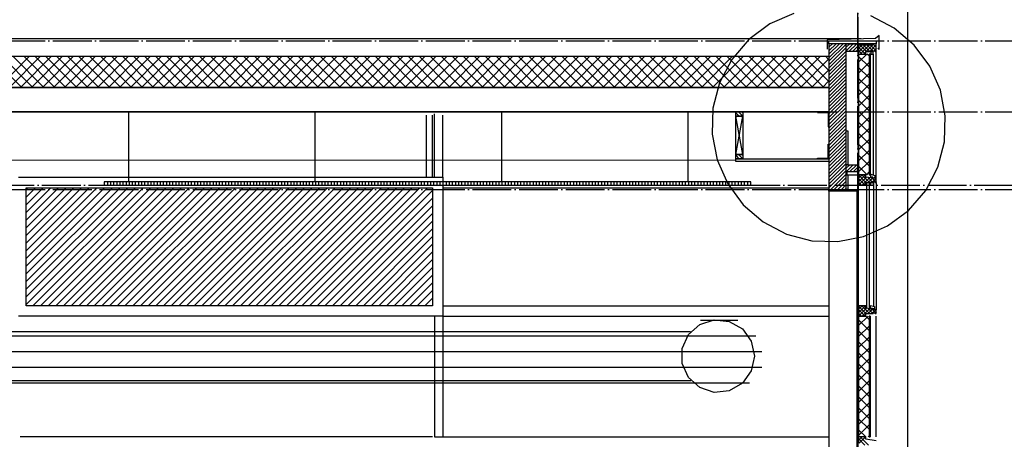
# Model space of a CAD drawing. Extents: x -37450 to 20409, y -12428 to 23550.
# Tile 53 of 55: x 8218 to 14556, y 14830 to 17533. Entities that reach past the tile are written whole.
import ezdxf

# ---------------------------------------------------------------- set-up
doc = ezdxf.new("R2010")
doc.units = 0
doc.header["$MEASUREMENT"] = 0
doc.linetypes.add('DASHDOT', pattern=[300, 250, -25, 0, -25])
doc.linetypes.add('DASHED', pattern=[75, 50, -25])
for name, color, linetype in [('LAYER01', 7, 'CONTINUOUS'), ('LAYER05', 7, 'CONTINUOUS'), ('LAYER27', 1, 'CONTINUOUS'), ('LAYER28', 1, 'CONTINUOUS'), ('LAYER31', 3, 'CONTINUOUS'), ('LAYER47', 2, 'CONTINUOUS'), ('LAYER49', 2, 'CONTINUOUS'), ('LAYER56', 2, 'DASHED')]:
    doc.layers.add(name, color=color, linetype=linetype)

msp = doc.modelspace()

# ---------------------------------------------------------------- linework, layer by layer
at = {"layer": 'LAYER01', "color": 1, "linetype": 'DASHDOT'}
for p, q in [((13612.18565, 23550), (13612.18565, -709.8139)), ((13612.18565, 8323.49855), (13612.18565, 21985.49955)), ((-34182.81555, 17396.49965), (20409.1873, 17396.49965)), ((-34182.81555, 16938.49945), (20409.1873, 16938.49945)), ((-34182.81555, 16439.0625), (20409.1873, 16439.0625)), ((-32152.81675, 16467.5003), (20409.1873, 16467.5003))]:
    msp.add_line(p, q, dxfattribs=at)
at = {"layer": 'LAYER01', "color": 1, "linetype": 'Continuous'}
for p, q in [((13932.1869, 19896.49965), (13932.1869, 13956.8756)), ((13751.18865, 17431.03335), (13727.18965, 17412.03155)), ((13751.18865, 17341.03395), (13751.18865, 17431.03335)), ((-19564.25325, 17410.40955), (13634.75035, 17410.40955)), ((13727.18965, 17412.03155), (13416.18805, 17403.0304)), ((13416.18805, 17403.0304), (13416.18805, 17343.03285)), ((13427.1881, 17396.02965), (13731.18745, 17396.02965)), ((13427.1881, 17378.0319), (13427.1881, 17396.02965)), ((13731.18745, 17378.0319), (13427.1881, 17378.0319)), ((13537.6892, 17378.0319), (13427.1881, 17378.0319)), ((13427.1881, 17378.0319), (13427.1881, 16439.31425)), ((13537.6892, 17328.02885), (13537.6892, 17378.0319)), ((13537.6892, 17378.0319), (13617.18905, 17378.0319)), ((13537.6892, 16439.31425), (13537.6892, 17378.0319)), ((13617.18905, 17378.0319), (13617.18905, 17328.02885)), ((13731.18745, 17396.02965), (13731.18745, 17378.0319)), ((13617.18905, 17328.02885), (13537.6892, 17328.02885)), ((13731.18745, 17311.2793), (13731.18745, 17328.28215)), ((13741.18805, 17349.02955), (13751.18865, 17341.03395)), ((-1699.2504, 17296.875), (13427.1881, 17296.875)), ((13427.1881, 17296.875), (13427.1881, 17096.8445)), ((13427.1881, 17096.8445), (-1699.2504, 17096.8445)), ((8920.6215, 16487.50155), (8920.6215, 16934.877)), ((10120.62455, 16487.50155), (10120.62455, 16934.877)), ((10887.18565, 16517.49725), (10887.18565, 16925.87585)), ((11320.62225, 16487.50155), (11320.62225, 16934.877)), ((12520.6253, 16487.50155), (12520.6253, 16934.877)), ((13352.1866, 16938.49945), (13352.1866, 16933.96605)), ((13427.1881, 16938.49945), (13352.1866, 16938.49945)), ((13352.1866, 16933.96605), (13422.1863, 16933.96605)), ((13422.1863, 16933.96605), (13422.1863, 16843.5013)), ((13427.1881, 16843.5013), (13427.1881, 16938.49945)), ((10837.18795, 16517.49725), (10837.18795, 16916.8747)), ((10875.18615, 16605.43975), (10875.18615, 16916.8747)), ((10942.18595, 16605.43975), (10942.18595, 16916.8747)), ((12827.1866, 16664.50195), (12827.1866, 16910.5011)), ((12827.1866, 16910.5011), (12873.18725, 16910.5011)), ((12827.1866, 16664.50195), (12873.18725, 16910.5011)), ((12873.18725, 16664.50195), (12827.1866, 16910.5011)), ((12873.18725, 16910.5011), (12873.18725, 16664.50195)), ((13422.1863, 16843.5013), (13427.1881, 16843.5013)), ((13537.6892, 16598.0316), (13537.6892, 16816.31165)), ((13537.6892, 16816.31165), (13547.68525, 16816.31165)), ((13547.68525, 16816.31165), (13547.68525, 16598.0316)), ((13422.1863, 16641.1255), (13422.1863, 16731.59635)), ((13422.1863, 16731.59635), (13427.1881, 16731.59635)), ((13422.1863, 16641.0324), (13422.1863, 16731.50175)), ((13422.1863, 16731.50175), (13427.1881, 16731.50175)), ((13427.1881, 16731.59635), (13427.1881, 16636.59365)), ((13427.1881, 16731.50175), (13427.1881, 16636.499)), ((10875.18615, 16517.49725), (10875.18615, 16659.6878)), ((10942.18595, 16517.49725), (10942.18595, 16659.6878)), ((12873.18725, 16664.50195), (12827.1866, 16664.50195)), ((12827.1866, 16636.499), (13427.1881, 16636.499)), ((12827.1866, 16618.5028), (12827.1866, 16636.499)), ((13427.1881, 16618.5028), (12827.1866, 16618.5028)), ((13352.1866, 16636.59365), (13352.1866, 16641.1255)), ((13352.1866, 16641.1255), (13422.1863, 16641.1255)), ((13352.1866, 16636.499), (13352.1866, 16641.0324)), ((13352.1866, 16641.0324), (13422.1863, 16641.0324)), ((13427.1881, 16636.59365), (13352.1866, 16636.59365)), ((13427.1881, 16636.499), (13352.1866, 16636.499)), ((13427.1881, 16636.499), (13427.1881, 16618.5028)), ((13547.68525, 16598.0316), (13537.6892, 16598.0316)), ((13537.6892, 16552.03245), (13537.6892, 16598.0316)), ((13537.6892, 16598.0316), (13617.18905, 16598.0316)), ((13611.8744, 16552.03245), (13537.6892, 16552.03245)), ((13617.18905, 16552.03245), (13611.8744, 16552.03245)), ((13617.18905, 16598.0316), (13617.18905, 16552.03245)), ((8209.06065, 16517.49725), (10942.18595, 16517.49725)), ((8811.18545, 16487.50155), (8762.1872, 16487.50155)), ((8762.1872, 16487.50155), (8762.1872, 16467.5003)), ((12924.18825, 16487.50155), (8811.18545, 16487.50155)), ((10942.18595, 16517.49725), (10942.18595, 15623.49855)), ((12924.18825, 16467.5003), (12924.18825, 16487.50155)), ((13537.6892, 16439.31425), (13537.6892, 16534.03015)), ((13537.6892, 16534.03015), (13547.68525, 16534.03015)), ((13547.68525, 16534.03015), (13547.68525, 16439.31425)), ((8762.1872, 16467.5003), (12924.18825, 16467.5003)), ((10942.18595, 16450.49745), (13427.1881, 16450.49745)), ((13427.1881, 16439.31425), (13607.1884, 16439.31425)), ((13427.1881, 16429.31365), (13427.1881, 16439.31425)), ((13427.1881, 16439.31425), (13462.1887, 16439.31425)), ((13607.1884, 16429.31365), (13427.1881, 16429.31365)), ((13462.1887, 16439.31425), (13537.6892, 16439.31425)), ((13547.68525, 16439.31425), (13537.6892, 16439.31425)), ((13607.1884, 16439.31425), (13607.1884, 16429.31365)), ((10942.18595, 15690.49835), (13427.1881, 15690.49835)), ((10942.18595, 15623.49855), (8209.06065, 15623.49855)), ((10887.18565, 15623.49855), (10887.18565, 14846.50115)), ((10942.18595, 15623.49855), (10942.18595, 14846.50115)), ((10942.18595, 15623.49855), (13427.1881, 15623.49855)), ((10875.18615, 14846.50115), (8221.74835, 14846.50115)), ((10887.18565, 14846.50115), (13427.1881, 14846.50115))]:
    msp.add_line(p, q, dxfattribs=at)
at = {"layer": 'LAYER01', "color": 5, "linetype": 'Continuous'}
for p, q in [((13517.69865, 17378.0319), (13427.18355, 17287.5183)), ((13449.8169, 17378.0319), (13427.1881, 17355.40315)), ((13472.4411, 17378.0319), (13427.1881, 17332.77435)), ((13495.0699, 17378.0319), (13427.1881, 17310.15165)), ((13537.6892, 17375.3952), (13427.1881, 17264.8941)), ((13560.318, 17378.0319), (13537.6892, 17355.40925)), ((13582.9468, 17378.0319), (13537.6892, 17332.77435)), ((13605.56945, 17378.0319), (13555.5725, 17328.02885)), ((13617.18905, 17367.0227), (13578.1967, 17328.02885)), ((13537.6892, 17352.771), (13427.1881, 17242.2699)), ((13537.6892, 17330.13765), (13427.1881, 17219.63655)), ((13537.6892, 17307.51345), (13427.1881, 17197.01385)), ((13617.18905, 17344.3939), (13600.82395, 17328.02885)), ((8231.3034, 17096.8445), (8031.27365, 17296.875)), ((8081.51855, 17096.8445), (8281.5483, 17296.875)), ((8302.0149, 17096.8445), (8101.9844, 17296.875)), ((8152.23465, 17096.8445), (8352.25985, 17296.875)), ((8372.7257, 17096.8445), (8172.6959, 17296.875)), ((8222.94085, 17096.8445), (8422.97135, 17296.875)), ((8443.4372, 17096.8445), (8243.4067, 17296.875)), ((8293.65235, 17096.8445), (8493.6821, 17296.875)), ((8514.1487, 17096.8445), (8314.1182, 17296.875)), ((8364.3631, 17096.8445), (8564.3936, 17296.875)), ((8584.85945, 17096.8445), (8384.8297, 17296.875)), ((8435.0746, 17096.8445), (8635.10435, 17296.875)), ((8655.571, 17096.8445), (8455.54045, 17296.875)), ((8505.78615, 17096.8445), (8705.8159, 17296.875)), ((8726.2825, 17096.8445), (8526.252, 17296.875)), ((8576.4923, 17096.8445), (8776.5274, 17296.875)), ((8796.99325, 17096.8445), (8596.9635, 17296.875)), ((8647.2084, 17096.8445), (8847.2336, 17296.875)), ((8867.69945, 17096.8445), (8667.6697, 17296.875)), ((8717.9146, 17096.8445), (8917.94435, 17296.875)), ((8938.41095, 17096.8445), (8738.38045, 17296.875)), ((8788.6261, 17096.8445), (8988.65585, 17296.875)), ((9009.12245, 17096.8445), (8809.09195, 17296.875)), ((8859.33685, 17096.8445), (9059.36735, 17296.875)), ((9079.8332, 17096.8445), (8879.80345, 17296.875)), ((8930.04835, 17096.8445), (9130.0781, 17296.875)), ((9150.54475, 17096.8445), (8950.5142, 17296.875)), ((9000.7591, 17096.8445), (9200.78965, 17296.875)), ((9221.2555, 17096.8445), (9021.22575, 17296.875)), ((9071.47065, 17096.8445), (9271.50115, 17296.875)), ((9291.967, 17096.8445), (9091.93725, 17296.875)), ((9142.18215, 17096.8445), (9342.20735, 17296.875)), ((9362.67855, 17096.8445), (9162.648, 17296.875)), ((9212.8929, 17096.8445), (9412.92345, 17296.875)), ((9433.3893, 17096.8445), (9233.35955, 17296.875)), ((9283.59985, 17096.8445), (9483.6296, 17296.875)), ((9504.09545, 17096.8445), (9304.0703, 17296.875)), ((9354.31595, 17096.8445), (9554.3457, 17296.875)), ((9574.807, 17096.8445), (9374.7772, 17296.875)), ((9425.02215, 17096.8445), (9625.0519, 17296.875)), ((9645.5185, 17096.8445), (9445.488, 17296.875)), ((9495.7329, 17096.8445), (9695.7634, 17296.875)), ((9716.22925, 17096.8445), (9516.1995, 17296.875)), ((9566.4444, 17096.8445), (9766.4749, 17296.875)), ((9786.94075, 17096.8445), (9586.91025, 17296.875)), ((9637.1559, 17096.8445), (9837.18565, 17296.875)), ((9857.6523, 17096.8445), (9657.62175, 17296.875)), ((9707.86665, 17096.8445), (9907.8972, 17296.875)), ((9928.36305, 17096.8445), (9728.3333, 17296.875)), ((9778.5782, 17096.8445), (9978.60795, 17296.875)), ((9999.07455, 17096.8445), (9799.04405, 17296.875)), ((9849.2897, 17096.8445), (10049.3149, 17296.875)), ((10069.7853, 17096.8445), (9869.75555, 17296.875)), ((9919.9959, 17096.8445), (10120.031, 17296.875)), ((10140.49225, 17096.8445), (9940.46705, 17296.875)), ((9990.70665, 17096.8445), (10190.73715, 17296.875)), ((10211.203, 17096.8445), (10011.17325, 17296.875)), ((10061.41815, 17096.8445), (10261.45325, 17296.875)), ((10281.9145, 17096.8445), (10081.884, 17296.875)), ((10132.12965, 17096.8445), (10332.1594, 17296.875)), ((10352.62525, 17096.8445), (10152.5955, 17296.875)), ((10202.8404, 17096.8445), (10402.87095, 17296.875)), ((10423.3368, 17096.8445), (10223.30705, 17296.875)), ((10273.55195, 17096.8445), (10473.5817, 17296.875)), ((10494.0483, 17096.8445), (10294.0178, 17296.875)), ((10344.2627, 17096.8445), (10544.28785, 17296.875)), ((10564.75905, 17096.8445), (10364.7293, 17296.875)), ((10414.9742, 17096.8445), (10615.00475, 17296.875)), ((10635.4706, 17096.8445), (10435.44005, 17296.875)), ((10485.6804, 17096.8445), (10685.7109, 17296.875)), ((10706.1821, 17096.8445), (10506.1516, 17296.875)), ((10556.3965, 17096.8445), (10756.427, 17296.875)), ((10776.8883, 17096.8445), (10576.8631, 17296.875)), ((10627.10265, 17096.8445), (10827.1332, 17296.875)), ((10847.59905, 17096.8445), (10647.56925, 17296.875)), ((10697.8142, 17096.8445), (10897.8447, 17296.875)), ((10918.31055, 17096.8445), (10718.2808, 17296.875)), ((10768.5257, 17096.8445), (10968.55545, 17296.875)), ((10989.02205, 17096.8445), (10788.99155, 17296.875)), ((10839.23645, 17096.8445), (11039.26695, 17296.875)), ((11059.7328, 17096.8445), (10859.70305, 17296.875)), ((10909.94795, 17096.8445), (11109.9777, 17296.875)), ((11130.44435, 17096.8445), (10930.4138, 17296.875)), ((10980.6595, 17096.8445), (11180.68925, 17296.875)), ((11201.15585, 17096.8445), (11001.12535, 17296.875)), ((11051.37025, 17096.8445), (11251.40075, 17296.875)), ((11271.8666, 17096.8445), (11071.83685, 17296.875)), ((11122.08175, 17096.8445), (11322.1115, 17296.875)), ((11342.5781, 17096.8445), (11142.5476, 17296.875)), ((11192.78795, 17096.8445), (11392.81845, 17296.875)), ((11413.2843, 17096.8445), (11213.2591, 17296.875)), ((11263.50405, 17096.8445), (11463.53455, 17296.875)), ((11483.9958, 17096.8445), (11283.9653, 17296.875)), ((11334.2102, 17096.8445), (11534.2407, 17296.875)), ((11554.70655, 17096.8445), (11354.6768, 17296.875)), ((11404.9217, 17096.8445), (11604.9515, 17296.875)), ((11625.4181, 17096.8445), (11425.38755, 17296.875)), ((11475.6325, 17096.8445), (11675.663, 17296.875)), ((11696.12885, 17096.8445), (11496.0991, 17296.875)), ((11546.344, 17096.8445), (11746.3745, 17296.875)), ((11766.84035, 17096.8445), (11566.8106, 17296.875)), ((11617.0555, 17096.8445), (11817.08525, 17296.875)), ((11837.5519, 17096.8445), (11637.52135, 17296.875)), ((11687.7617, 17096.8445), (11887.79145, 17296.875)), ((11908.26265, 17096.8445), (11708.2329, 17296.875)), ((11758.4778, 17096.8445), (11958.5083, 17296.875)), ((11978.97415, 17096.8445), (11778.94365, 17296.875)), ((11829.18395, 17096.8445), (12029.2145, 17296.875)), ((12049.68035, 17096.8445), (11849.65515, 17296.875)), ((11899.90005, 17096.8445), (12099.92525, 17296.875)), ((12120.39185, 17096.8445), (11920.36135, 17296.875)), ((11970.60625, 17096.8445), (12170.63675, 17296.875)), ((12191.1026, 17096.8445), (11991.07285, 17296.875)), ((12041.31775, 17096.8445), (12241.34825, 17296.875)), ((12261.8141, 17096.8445), (12061.7836, 17296.875)), ((12112.02925, 17096.8445), (12312.059, 17296.875)), ((12332.52565, 17096.8445), (12132.4951, 17296.875)), ((12182.74, 17096.8445), (12382.77055, 17296.875)), ((12403.2364, 17096.8445), (12203.20665, 17296.875)), ((12253.45155, 17096.8445), (12453.4813, 17296.875)), ((12473.9479, 17096.8445), (12273.9174, 17296.875)), ((12324.16305, 17096.8445), (12524.1928, 17296.875)), ((12544.65865, 17096.8445), (12344.6289, 17296.875)), ((12394.86925, 17096.8445), (12594.899, 17296.875)), ((12615.3702, 17096.8445), (12415.3404, 17296.875)), ((12465.58535, 17096.8445), (12665.6151, 17296.875)), ((12686.07635, 17096.8445), (12486.0512, 17296.875)), ((12536.2915, 17096.8445), (12736.32125, 17296.875)), ((12756.78785, 17096.8445), (12556.75735, 17296.875)), ((12607.0076, 17096.8445), (12807.0328, 17296.875)), ((12827.4994, 17096.8445), (12627.46885, 17296.875)), ((12677.7138, 17096.8445), (12877.74355, 17296.875)), ((12898.21015, 17096.8445), (12698.1804, 17296.875)), ((12748.4253, 17096.8445), (12948.4558, 17296.875)), ((12968.9209, 17096.8445), (12768.89115, 17296.875)), ((12819.13605, 17096.8445), (13019.16655, 17296.875)), ((13039.6332, 17096.8445), (12839.60265, 17296.875)), ((12889.8422, 17096.8445), (13089.8773, 17296.875)), ((13110.34395, 17096.8445), (12910.3134, 17296.875)), ((12960.5591, 17096.8445), (13160.5896, 17296.875)), ((13181.0547, 17096.8445), (12981.0257, 17296.875)), ((13031.26525, 17096.8445), (13231.30035, 17296.875)), ((13251.76695, 17096.8445), (13051.73645, 17296.875)), ((13101.9806, 17096.8445), (13302.00655, 17296.875)), ((13322.47315, 17096.8445), (13122.4472, 17296.875)), ((13172.6883, 17096.8445), (13372.7173, 17296.875)), ((13393.1839, 17096.8445), (13193.1534, 17296.875)), ((13243.39905, 17096.8445), (13427.1881, 17280.63505)), ((13427.1881, 17133.55105), (13263.86565, 17296.875)), ((13427.1881, 17204.2633), (13334.5764, 17296.875)), ((13427.1881, 17274.97405), (13405.28715, 17296.875)), ((13537.6892, 17284.88465), (13427.1881, 17174.38505)), ((13537.6892, 17262.2574), (13427.1881, 17151.7563)), ((13537.6892, 17239.6332), (13427.1881, 17129.1275)), ((13314.1098, 17096.8445), (13427.1881, 17209.9228)), ((13537.6892, 17217.0044), (13427.1881, 17106.5033)), ((13537.6892, 17194.3756), (13427.1881, 17083.87605)), ((13384.82055, 17096.8445), (13427.1881, 17139.21205)), ((13537.6892, 17171.74685), (13427.1881, 17061.24725)), ((13537.6892, 17149.12415), (13427.1881, 17038.62305)), ((13537.6892, 17126.49535), (13427.1881, 17015.9897)), ((13537.6892, 17103.8666), (13427.1881, 16993.3655)), ((13537.6892, 17081.24235), (13427.1881, 16970.7382)), ((13537.6892, 17058.609), (13427.1881, 16948.10945)), ((13537.6892, 17035.98635), (13427.1881, 16925.48525)), ((13537.6892, 17013.35755), (13427.1881, 16902.85645)), ((13537.6892, 16990.72875), (13427.1881, 16880.22765)), ((13537.6892, 16968.1), (13427.1881, 16857.5989)), ((13537.6892, 16945.47575), (13427.1881, 16834.9762)), ((13537.6892, 16922.8485), (13427.1881, 16812.3474)), ((13537.6892, 16900.21975), (13427.1881, 16789.71865)), ((13537.6892, 16877.5955), (13427.1881, 16767.0944)), ((13537.6892, 16854.96215), (13427.1881, 16744.46105)), ((13537.6892, 16832.33795), (13427.1881, 16721.8384)), ((13537.6892, 16809.70915), (13427.1881, 16699.2096)), ((13537.6892, 16787.0819), (13427.1881, 16676.5808)), ((13537.6892, 16764.4531), (13427.1881, 16653.9566)), ((13537.6892, 16741.8289), (13427.1881, 16631.3278)), ((13537.6892, 16719.20015), (13427.1881, 16608.70055)), ((13537.6892, 16696.57135), (13427.1881, 16586.0718)), ((13537.6892, 16673.94865), (13427.1881, 16563.44755)), ((12827.1866, 16627.49785), (-18677.81525, 16618.5028)), ((13537.6892, 16651.3199), (13427.1881, 16540.8188)), ((13537.6892, 16628.6911), (13427.1881, 16518.19)), ((13537.6892, 16606.0623), (13427.1881, 16495.5612)), ((13537.6892, 16583.43355), (13427.1881, 16472.93395)), ((13537.6892, 16560.80475), (13427.1881, 16450.30975)), ((13582.9468, 16598.0316), (13537.68465, 16552.77405)), ((13560.318, 16598.0316), (13537.6892, 16575.40285)), ((13605.56945, 16598.0316), (13559.5703, 16552.03245)), ((13617.18905, 16587.02085), (13582.1945, 16552.02635)), ((13617.18905, 16564.3921), (13604.8279, 16552.03245)), ((8764.1861, 16467.5003), (8764.1861, 16487.50155)), ((8784.1873, 16467.5003), (8784.1873, 16487.50155)), ((8804.18855, 16467.5003), (8804.18855, 16487.50155)), ((8824.1844, 16467.5003), (8824.1844, 16487.50155)), ((8844.18565, 16467.5003), (8844.18565, 16487.50155)), ((8864.1861, 16467.5003), (8864.1861, 16487.50155)), ((8884.1873, 16467.5003), (8884.1873, 16487.50155)), ((8904.18855, 16467.5003), (8904.18855, 16487.50155)), ((8924.1844, 16467.5003), (8924.1844, 16487.50155)), ((8944.18565, 16467.5003), (8944.18565, 16487.50155)), ((8964.18685, 16467.5003), (8964.18685, 16487.50155)), ((8984.1873, 16467.5003), (8984.1873, 16487.50155)), ((9004.18855, 16467.5003), (9004.18855, 16487.50155)), ((9024.1844, 16467.5003), (9024.1844, 16487.50155)), ((9044.18565, 16467.5003), (9044.18565, 16487.50155)), ((9064.18685, 16467.5003), (9064.18685, 16487.50155)), ((9084.1881, 16467.5003), (9084.1881, 16487.50155)), ((9104.18855, 16467.5003), (9104.18855, 16487.50155)), ((9124.1852, 16467.5003), (9124.1852, 16487.50155)), ((9144.1864, 16467.5003), (9144.1864, 16487.50155)), ((9164.18685, 16467.5003), (9164.18685, 16487.50155)), ((9184.1881, 16467.5003), (9184.1881, 16487.50155)), ((9204.18395, 16467.5003), (9204.18395, 16487.50155)), ((9224.1852, 16467.5003), (9224.1852, 16487.50155)), ((9244.1864, 16467.5003), (9244.1864, 16487.50155)), ((9264.1876, 16467.5003), (9264.1876, 16487.50155)), ((9284.1881, 16467.5003), (9284.1881, 16487.50155)), ((9304.1847, 16467.5003), (9304.1847, 16487.50155)), ((9324.1852, 16467.5003), (9324.1852, 16487.50155)), ((9344.1864, 16467.5003), (9344.1864, 16487.50155)), ((9364.1876, 16467.5003), (9364.1876, 16487.50155)), ((9384.18885, 16467.5003), (9384.18885, 16487.50155)), ((9404.1847, 16467.5003), (9404.1847, 16487.50155)), ((9424.18595, 16467.5003), (9424.18595, 16487.50155)), ((9444.1864, 16467.5003), (9444.1864, 16487.50155)), ((9464.1876, 16467.5003), (9464.1876, 16487.50155)), ((9484.18885, 16467.5003), (9484.18885, 16487.50155)), ((9504.1847, 16467.5003), (9504.1847, 16487.50155)), ((9524.18595, 16467.5003), (9524.18595, 16487.50155)), ((9544.18715, 16467.5003), (9544.18715, 16487.50155)), ((9564.1876, 16467.5003), (9564.1876, 16487.50155)), ((9584.18425, 16467.5003), (9584.18425, 16487.50155)), ((9604.1855, 16467.5003), (9604.1855, 16487.50155)), ((9624.18595, 16467.5003), (9624.18595, 16487.50155)), ((9644.18715, 16467.5003), (9644.18715, 16487.50155)), ((9664.1884, 16467.5003), (9664.1884, 16487.50155)), ((9684.18425, 16467.5003), (9684.18425, 16487.50155)), ((9704.1855, 16467.5003), (9704.1855, 16487.50155)), ((9724.1867, 16467.5003), (9724.1867, 16487.50155)), ((9744.18715, 16467.5003), (9744.18715, 16487.50155)), ((9764.1884, 16467.5003), (9764.1884, 16487.50155)), ((9784.18425, 16467.5003), (9784.18425, 16487.50155)), ((9804.1855, 16467.5003), (9804.1855, 16487.50155)), ((9824.1867, 16467.5003), (9824.1867, 16487.50155)), ((9844.18795, 16467.5003), (9844.18795, 16487.50155)), ((9864.1884, 16467.5003), (9864.1884, 16487.50155)), ((9884.18505, 16467.5003), (9884.18505, 16487.50155)), ((9904.1855, 16467.5003), (9904.1855, 16487.50155)), ((9924.1867, 16467.5003), (9924.1867, 16487.50155)), ((9944.18795, 16467.5003), (9944.18795, 16487.50155)), ((9964.18915, 16467.5003), (9964.18915, 16487.50155)), ((9984.18505, 16467.5003), (9984.18505, 16487.50155)), ((10004.18625, 16467.5003), (10004.18625, 16487.50155)), ((10024.1867, 16467.5003), (10024.1867, 16487.50155)), ((10044.18795, 16467.5003), (10044.18795, 16487.50155)), ((10064.18455, 16467.5003), (10064.18455, 16487.50155)), ((10084.18505, 16467.5003), (10084.18505, 16487.50155)), ((10104.18625, 16467.5003), (10104.18625, 16487.50155)), ((10124.18745, 16467.5003), (10124.18745, 16487.50155)), ((10144.1887, 16467.5003), (10144.1887, 16487.50155)), ((10164.18455, 16467.5003), (10164.18455, 16487.50155)), ((10184.1858, 16467.5003), (10184.1858, 16487.50155)), ((10204.18625, 16467.5003), (10204.18625, 16487.50155)), ((10224.18745, 16467.5003), (10224.18745, 16487.50155)), ((10244.1887, 16467.5003), (10244.1887, 16487.50155)), ((10264.18455, 16467.5003), (10264.18455, 16487.50155)), ((10284.1858, 16467.5003), (10284.1858, 16487.50155)), ((10304.187, 16467.5003), (10304.187, 16487.50155)), ((10324.18745, 16467.5003), (10324.18745, 16487.50155)), ((10344.1887, 16467.5003), (10344.1887, 16487.50155)), ((10364.18455, 16467.5003), (10364.18455, 16487.50155)), ((10384.1858, 16467.5003), (10384.1858, 16487.50155)), ((10404.187, 16467.5003), (10404.187, 16487.50155)), ((10424.18825, 16467.5003), (10424.18825, 16487.50155)), ((10444.1841, 16467.5003), (10444.1841, 16487.50155)), ((10464.18535, 16467.5003), (10464.18535, 16487.50155)), ((10484.1858, 16467.5003), (10484.1858, 16487.50155)), ((10504.187, 16467.5003), (10504.187, 16487.50155)), ((10524.18825, 16467.5003), (10524.18825, 16487.50155)), ((10544.1841, 16467.5003), (10544.1841, 16487.50155)), ((10564.18535, 16467.5003), (10564.18535, 16487.50155)), ((10584.18655, 16467.5003), (10584.18655, 16487.50155)), ((10604.18775, 16467.5003), (10604.18775, 16487.50155)), ((10624.18825, 16467.5003), (10624.18825, 16487.50155)), ((10644.1849, 16467.5003), (10644.1849, 16487.50155)), ((10664.18535, 16467.5003), (10664.18535, 16487.50155)), ((10684.18655, 16467.5003), (10684.18655, 16487.50155)), ((10704.18775, 16467.5003), (10704.18775, 16487.50155)), ((10724.189, 16467.5003), (10724.189, 16487.50155)), ((10744.1849, 16467.5003), (10744.1849, 16487.50155)), ((10764.1861, 16467.5003), (10764.1861, 16487.50155)), ((10784.18655, 16467.5003), (10784.18655, 16487.50155)), ((10804.18775, 16467.5003), (10804.18775, 16487.50155)), ((10824.189, 16467.5003), (10824.189, 16487.50155)), ((10844.1849, 16467.5003), (10844.1849, 16487.50155)), ((10864.1861, 16467.5003), (10864.1861, 16487.50155)), ((10884.1873, 16467.5003), (10884.1873, 16487.50155)), ((10904.18775, 16467.5003), (10904.18775, 16487.50155)), ((10924.1844, 16467.5003), (10924.1844, 16487.50155)), ((10944.1849, 16467.5003), (10944.1849, 16487.50155)), ((10964.1861, 16467.5003), (10964.1861, 16487.50155)), ((10984.1873, 16467.5003), (10984.1873, 16487.50155)), ((11004.18855, 16467.5003), (11004.18855, 16487.50155)), ((11024.1844, 16467.5003), (11024.1844, 16487.50155)), ((11044.18565, 16467.5003), (11044.18565, 16487.50155)), ((11064.18685, 16467.5003), (11064.18685, 16487.50155)), ((11084.1873, 16467.5003), (11084.1873, 16487.50155)), ((11104.18855, 16467.5003), (11104.18855, 16487.50155)), ((11124.1844, 16467.5003), (11124.1844, 16487.50155)), ((11144.18565, 16467.5003), (11144.18565, 16487.50155)), ((11164.18685, 16467.5003), (11164.18685, 16487.50155)), ((11184.1881, 16467.5003), (11184.1881, 16487.50155)), ((11204.18855, 16467.5003), (11204.18855, 16487.50155)), ((11224.1852, 16467.5003), (11224.1852, 16487.50155)), ((11244.18565, 16467.5003), (11244.18565, 16487.50155)), ((11264.18685, 16467.5003), (11264.18685, 16487.50155)), ((11284.1881, 16467.5003), (11284.1881, 16487.50155)), ((11304.1893, 16467.5003), (11304.1893, 16487.50155)), ((11324.1852, 16467.5003), (11324.1852, 16487.50155)), ((11344.1864, 16467.5003), (11344.1864, 16487.50155)), ((11364.18685, 16467.5003), (11364.18685, 16487.50155)), ((11384.1881, 16467.5003), (11384.1881, 16487.50155)), ((11404.18395, 16467.5003), (11404.18395, 16487.50155)), ((11424.1852, 16467.5003), (11424.1852, 16487.50155)), ((11444.1864, 16467.5003), (11444.1864, 16487.50155)), ((11464.1876, 16467.5003), (11464.1876, 16487.50155)), ((11484.18885, 16467.5003), (11484.18885, 16487.50155)), ((11504.1847, 16467.5003), (11504.1847, 16487.50155)), ((11524.18595, 16467.5003), (11524.18595, 16487.50155)), ((11544.1864, 16467.5003), (11544.1864, 16487.50155)), ((11564.1876, 16467.5003), (11564.1876, 16487.50155)), ((11584.18885, 16467.5003), (11584.18885, 16487.50155)), ((11604.1847, 16467.5003), (11604.1847, 16487.50155)), ((11624.18595, 16467.5003), (11624.18595, 16487.50155)), ((11644.18715, 16467.5003), (11644.18715, 16487.50155)), ((11664.1876, 16467.5003), (11664.1876, 16487.50155)), ((11684.18885, 16467.5003), (11684.18885, 16487.50155)), ((11704.1847, 16467.5003), (11704.1847, 16487.50155)), ((11724.18595, 16467.5003), (11724.18595, 16487.50155)), ((11744.18715, 16467.5003), (11744.18715, 16487.50155)), ((11764.1884, 16467.5003), (11764.1884, 16487.50155)), ((11784.18425, 16467.5003), (11784.18425, 16487.50155)), ((11804.1855, 16467.5003), (11804.1855, 16487.50155)), ((11824.18595, 16467.5003), (11824.18595, 16487.50155)), ((11844.18715, 16467.5003), (11844.18715, 16487.50155)), ((11864.1884, 16467.5003), (11864.1884, 16487.50155)), ((11884.18425, 16467.5003), (11884.18425, 16487.50155)), ((11904.1855, 16467.5003), (11904.1855, 16487.50155)), ((11924.1867, 16467.5003), (11924.1867, 16487.50155)), ((11944.18795, 16467.5003), (11944.18795, 16487.50155)), ((11964.1884, 16467.5003), (11964.1884, 16487.50155)), ((11984.18505, 16467.5003), (11984.18505, 16487.50155)), ((12004.1855, 16467.5003), (12004.1855, 16487.50155)), ((12024.1867, 16467.5003), (12024.1867, 16487.50155)), ((12044.18795, 16467.5003), (12044.18795, 16487.50155)), ((12064.18915, 16467.5003), (12064.18915, 16487.50155)), ((12084.18505, 16467.5003), (12084.18505, 16487.50155)), ((12104.18625, 16467.5003), (12104.18625, 16487.50155)), ((12124.1867, 16467.5003), (12124.1867, 16487.50155)), ((12144.18795, 16467.5003), (12144.18795, 16487.50155)), ((12164.18915, 16467.5003), (12164.18915, 16487.50155)), ((12184.18505, 16467.5003), (12184.18505, 16487.50155)), ((12204.18625, 16467.5003), (12204.18625, 16487.50155)), ((12224.18745, 16467.5003), (12224.18745, 16487.50155)), ((12244.18795, 16467.5003), (12244.18795, 16487.50155)), ((12264.18455, 16467.5003), (12264.18455, 16487.50155)), ((12284.18505, 16467.5003), (12284.18505, 16487.50155)), ((12304.18625, 16467.5003), (12304.18625, 16487.50155)), ((12324.18745, 16467.5003), (12324.18745, 16487.50155)), ((12344.1887, 16467.5003), (12344.1887, 16487.50155)), ((12364.18455, 16467.5003), (12364.18455, 16487.50155)), ((12384.1858, 16467.5003), (12384.1858, 16487.50155)), ((12404.187, 16467.5003), (12404.187, 16487.50155)), ((12424.18745, 16467.5003), (12424.18745, 16487.50155)), ((12444.1887, 16467.5003), (12444.1887, 16487.50155)), ((12464.18455, 16467.5003), (12464.18455, 16487.50155)), ((12484.1858, 16467.5003), (12484.1858, 16487.50155)), ((12504.187, 16467.5003), (12504.187, 16487.50155)), ((12524.18825, 16467.5003), (12524.18825, 16487.50155)), ((12544.1887, 16467.5003), (12544.1887, 16487.50155)), ((12564.18535, 16467.5003), (12564.18535, 16487.50155)), ((12584.1858, 16467.5003), (12584.1858, 16487.50155)), ((12604.187, 16467.5003), (12604.187, 16487.50155)), ((12624.18825, 16467.5003), (12624.18825, 16487.50155)), ((12644.18945, 16467.5003), (12644.18945, 16487.50155)), ((12664.18535, 16467.5003), (12664.18535, 16487.50155)), ((12684.18655, 16467.5003), (12684.18655, 16487.50155)), ((12704.187, 16467.5003), (12704.187, 16487.50155)), ((12724.18825, 16467.5003), (12724.18825, 16487.50155)), ((12744.1841, 16467.5003), (12744.1841, 16487.50155)), ((12764.18535, 16467.5003), (12764.18535, 16487.50155)), ((12784.18655, 16467.5003), (12784.18655, 16487.50155)), ((12804.187, 16467.5003), (12804.187, 16487.50155)), ((12824.18825, 16467.5003), (12824.18825, 16487.50155)), ((12844.1849, 16467.5003), (12844.1849, 16487.50155)), ((12864.1861, 16467.5003), (12864.1861, 16487.50155)), ((12884.1873, 16467.5003), (12884.1873, 16487.50155)), ((12904.18855, 16467.5003), (12904.18855, 16487.50155)), ((13537.6892, 16538.18205), (13438.8214, 16439.31425)), ((13537.6892, 16515.5533), (13461.4502, 16439.31425)), ((13537.6892, 16492.9245), (13484.079, 16439.31425)), ((13537.6892, 16470.3003), (13506.7032, 16439.31425)), ((13537.6892, 16447.67305), (13529.33195, 16439.31425))]:
    msp.add_line(p, q, dxfattribs=at)
at = {"layer": 'LAYER05', "color": 1, "linetype": 'Continuous'}
for p, q in [((13200.65615, 17573.0942), (13046.2433, 17504.9759)), ((13846.6858, 17478.5614), (13697.1039, 17556.7154)), ((13046.2433, 17504.9759), (12910.88255, 17404.1748)), ((13975.10985, 17369.0567), (13846.6858, 17478.5614)), ((12910.88255, 17404.1748), (12801.37635, 17275.75075)), ((14075.91095, 17233.69445), (13975.10985, 17369.0567)), ((12801.37635, 17275.75075), (12723.2231, 17126.1688)), ((14144.02925, 17079.28315), (14075.91095, 17233.69445)), ((12723.2231, 17126.1688), (12680.3566, 16962.93335)), ((14176.001, 16914.15865), (14144.02925, 17079.28315)), ((12680.3566, 16962.93335), (12674.8291, 16795.42845)), ((14170.51695, 16746.06935), (14176.04525, 16913.5742)), ((14176.001, 16914.15865), (14176.001, 16914.15865)), ((12674.8291, 16795.42845), (12706.84435, 16629.72105)), ((14127.65045, 16582.8354), (14170.51695, 16746.06935)), ((12706.84435, 16629.72105), (12774.9626, 16475.30825)), ((14049.49645, 16433.2535), (14127.65045, 16582.8354)), ((12774.9626, 16475.30825), (12875.76445, 16339.9475)), ((13939.99175, 16304.8294), (14049.49645, 16433.2535)), ((12875.76445, 16339.9475), (13004.18855, 16230.4413)), ((13804.6295, 16204.0283), (13939.99175, 16304.8294)), ((13004.18855, 16230.4413), (13153.77045, 16152.2888)), ((13650.2182, 16135.91005), (13804.6295, 16204.0283)), ((13153.77045, 16152.2888), (13317.0044, 16109.4208)), ((13317.0044, 16109.4208), (13484.5093, 16103.89405)), ((13484.5093, 16103.89405), (13650.2182, 16135.91005))]:
    msp.add_line(p, q, dxfattribs=at)
at = {"layer": 'LAYER27', "color": 1, "linetype": 'Continuous'}
for p, q in [((-1788.25055, 17096.4981), (13427.1881, 17096.4981)), ((13427.1881, 17096.4981), (13427.1881, 16938.49945)), ((13427.1881, 16938.49945), (-1788.25055, 16938.49945))]:
    msp.add_line(p, q, dxfattribs=at)
at = {"layer": 'LAYER27', "color": 3, "linetype": 'Continuous'}
msp.add_line((-1788.25055, 16938.49945), (13427.1881, 16938.49945), dxfattribs=at)
at = {"layer": 'LAYER28', "color": 1, "linetype": 'Continuous'}
for p, q in [((13427.1881, 16429.31365), (13427.1881, 10826.5007)), ((13607.1884, 16429.31365), (13607.1884, 10826.5007))]:
    msp.add_line(p, q, dxfattribs=at)
at = {"layer": 'LAYER31', "color": 5, "linetype": 'Continuous'}
for p, q in [((13643.18695, 17372.40145), (13617.18905, 17346.402)), ((13662.44505, 17369.03075), (13617.18905, 17323.7747)), ((13668.05725, 17328.02885), (13627.05535, 17369.03075)), ((13685.06925, 17369.03075), (13627.0706, 17311.0321)), ((13643.18695, 17375.52795), (13640.683, 17378.0319)), ((13690.68605, 17328.02885), (13649.68415, 17369.03075)), ((13716.6992, 17378.0319), (13666.69615, 17328.02885)), ((13712.18565, 17329.15345), (13672.30835, 17369.03075)), ((13731.18745, 17369.8929), (13689.32495, 17328.02885)), ((13731.18745, 17332.78045), (13694.9356, 17369.03075)), ((13731.18745, 17355.40925), (13708.56325, 17378.0319)), ((13662.42525, 17311.0321), (13617.18905, 17356.26985)), ((13639.79795, 17311.0321), (13617.18905, 17333.64105)), ((13618.0008, 17259.31245), (13669.72045, 17311.0321)), ((13664.1876, 17325.5203), (13649.6994, 17311.0321)), ((13686.18775, 17298.8144), (13673.97005, 17311.0321)), ((13712.18565, 17328.2669), (13711.94915, 17328.02885)), ((13731.18745, 17347.2641), (13716.951, 17333.03225)), ((13686.18775, 17228.1082), (13618.0008, 17296.2967)), ((13618.0008, 17188.6017), (13686.18775, 17256.78865)), ((13686.18775, 17157.39745), (13618.0008, 17225.5844)), ((13618.0008, 17117.8894), (13686.18775, 17186.0779)), ((13686.18775, 17086.6867), (13618.0008, 17154.87365)), ((13618.0008, 17047.17865), (13686.18775, 17115.3717)), ((13686.18775, 17015.97445), (13618.0008, 17084.1629)), ((13618.0008, 16976.4679), (13686.18775, 17044.65485)), ((13686.18775, 16945.26365), (13618.0008, 17013.4506)), ((13618.0008, 16905.7617), (13686.18775, 16973.94865)), ((13686.18775, 16874.5529), (13618.0008, 16942.73985)), ((13618.0008, 16835.04485), (13686.18775, 16903.23335)), ((13686.18775, 16803.84065), (13618.0008, 16872.0291)), ((13618.0008, 16764.3387), (13686.18775, 16832.52715)), ((13686.18775, 16733.13445), (13618.0008, 16801.32295)), ((13618.0008, 16693.62795), (13686.18775, 16761.8149)), ((13686.18775, 16662.4237), (13618.0008, 16730.61065)), ((13618.0008, 16622.9172), (13686.18775, 16691.10415)), ((13686.18775, 16591.71295), (13618.0008, 16659.8999)), ((13618.0008, 16552.2049), (13686.18775, 16620.39335)), ((13672.9416, 16534.24835), (13618.0008, 16589.18915)), ((13670.7489, 16534.24835), (13686.18775, 16549.6811)), ((13639.8178, 16534.5001), (13617.18905, 16511.87135)), ((13662.44505, 16534.5001), (13617.18905, 16489.24255)), ((13665.1779, 16484.50315), (13617.18905, 16532.49055)), ((13659.5505, 16467.5003), (13617.18905, 16509.8633)), ((13636.9278, 16467.5003), (13617.18905, 16487.23905)), ((13668.4677, 16517.89855), (13618.06945, 16467.5003)), ((13687.8052, 16484.50315), (13637.80825, 16534.5001)), ((13688.28585, 16515.0879), (13640.69825, 16467.49575)), ((13664.1876, 16530.74495), (13660.43245, 16534.5001)), ((13710.4294, 16484.50315), (13678.45915, 16516.47795)), ((13708.10395, 16512.2772), (13680.32835, 16484.50315)), ((13727.9175, 16509.46655), (13702.95715, 16484.50315)), ((13731.18745, 16486.3724), (13704.8233, 16512.73805)), ((13731.18745, 16490.10925), (13725.58595, 16484.50315)), ((8259.0584, 15747.03215), (8962.529, 16450.502)), ((8259.0637, 15796.53475), (8913.031, 16450.502)), ((8259.0637, 16143.01455), (8566.54585, 16450.502)), ((8259.0637, 16192.5125), (8517.0479, 16450.502)), ((8259.0637, 15697.53875), (9012.02165, 16450.49745)), ((8259.0637, 15846.0327), (8863.52845, 16450.49745)), ((8259.0637, 15895.5307), (8814.03045, 16450.49745)), ((8259.0637, 15945.0241), (8764.5378, 16450.49745)), ((8259.0637, 15994.5221), (8715.03985, 16450.49745)), ((8259.0637, 16044.02465), (8665.54185, 16450.49745)), ((8259.0637, 16093.52265), (8616.04385, 16450.49745)), ((8259.0637, 16242.0105), (8467.55065, 16450.49745)), ((8259.0637, 16341.00645), (8368.5547, 16450.49745)), ((8259.0637, 16390.50445), (8319.0567, 16450.49745)), ((8259.0637, 16440.00245), (8269.56405, 16450.49745)), ((8259.0683, 16291.51305), (8418.05265, 16450.49745)), ((8301.5198, 15690.49835), (9061.5196, 16450.49745)), ((8351.0132, 15690.49835), (9111.0176, 16450.49745)), ((8400.5104, 15690.49835), (9160.5156, 16450.49745)), ((8450.0084, 15690.49375), (9210.0136, 16450.49745)), ((8499.5064, 15690.49375), (9259.5108, 16450.502)), ((8549.00895, 15690.49835), (9309.0088, 16450.502)), ((8598.50235, 15690.49835), (9358.50675, 16450.49745)), ((8648.00035, 15690.49835), (9408.00475, 16450.49745)), ((8697.49755, 15690.49835), (9457.50275, 16450.49745)), ((8746.99555, 15690.49835), (9506.9954, 16450.49745)), ((8796.49355, 15690.49835), (9556.4934, 16450.49745)), ((8845.9862, 15690.49375), (9605.99135, 16450.49745)), ((8895.4895, 15690.49835), (9655.49395, 16450.502)), ((8944.9875, 15690.49835), (9704.98735, 16450.49745)), ((8994.4847, 15690.49835), (9754.48455, 16450.49745)), ((9043.9781, 15690.49835), (9803.98255, 16450.49745)), ((9093.4761, 15690.49835), (9853.48055, 16450.49745)), ((9142.97335, 15690.49835), (9902.9785, 16450.49745)), ((9192.4713, 15690.49375), (9952.4765, 16450.49745)), ((9241.9693, 15690.49375), (10001.9745, 16450.502)), ((9291.4673, 15690.49835), (10051.4717, 16450.502)), ((9340.96525, 15690.49835), (10100.9697, 16450.49745)), ((9390.46325, 15690.49835), (10150.4677, 16450.49745)), ((9439.96125, 15690.49835), (10199.96035, 16450.49745)), ((9489.45845, 15690.49835), (10249.4583, 16450.49745)), ((9538.95185, 15690.49835), (10298.9563, 16450.49745)), ((9588.44985, 15690.49375), (10348.45885, 16450.502)), ((9637.9524, 15690.49835), (10397.95225, 16450.502)), ((9687.4504, 15690.49835), (10447.45025, 16450.49745)), ((9736.94305, 15690.49835), (10496.9475, 16450.49745)), ((9786.44105, 15690.49835), (10546.44545, 16450.49745)), ((9835.93905, 15690.49835), (10595.94345, 16450.49745)), ((9885.437, 15690.49835), (10645.44145, 16450.49745)), ((9934.93425, 15690.49375), (10694.9341, 16450.49745)), ((9984.4322, 15690.49375), (10744.4374, 16450.502)), ((10033.9302, 15690.49835), (10793.93465, 16450.502)), ((10083.4282, 15690.49835), (10843.4326, 16450.49745)), ((10132.9262, 15690.49835), (10875.18615, 16432.75755)), ((13664.1876, 16468.3609), (13663.32705, 16467.5003)), ((10182.42415, 15690.49835), (10875.18615, 16383.2596)), ((10231.9168, 15690.49835), (10875.19075, 16333.7677)), ((10281.4148, 15690.49835), (10875.18615, 16284.26515)), ((10330.9128, 15690.49375), (10875.18615, 16234.76715)), ((10380.41535, 15690.49835), (10875.18615, 16185.26915)), ((10429.908, 15690.49835), (10875.18615, 16135.77575)), ((10479.406, 15690.49835), (10875.18615, 16086.27775)), ((10528.90395, 15690.49835), (10875.18615, 16036.7752)), ((10578.40195, 15690.49835), (10875.18615, 15987.2772)), ((10627.89995, 15690.49835), (10875.18615, 15937.7838)), ((10677.3979, 15690.49375), (10875.18615, 15888.28735)), ((10726.89055, 15690.49375), (10875.18615, 15838.78935)), ((10776.39315, 15690.49835), (10875.1808, 15789.2853)), ((10825.8911, 15690.49835), (10875.18615, 15739.7934)), ((13639.8178, 15690.49835), (13617.18905, 15667.86955)), ((13662.44505, 15690.49835), (13617.18905, 15645.24535)), ((13665.1779, 15640.4999), (13617.18905, 15688.48875)), ((13659.5505, 15623.49855), (13617.18905, 15665.86)), ((13668.4677, 15673.8968), (13618.06945, 15623.49855)), ((13687.8052, 15640.4999), (13637.80825, 15690.49835)), ((13688.28585, 15671.0861), (13640.69365, 15623.49245)), ((13664.1876, 15686.74165), (13660.43245, 15690.49835)), ((13710.4294, 15640.4999), (13678.45305, 15672.48075)), ((13708.09935, 15668.27545), (13680.3238, 15640.4999)), ((13727.9175, 15665.4648), (13702.95715, 15640.4999)), ((13731.18745, 15642.3706), (13704.81875, 15668.74085)), ((13636.9278, 15623.49855), (13617.18905, 15643.2373)), ((13618.0008, 15562.2574), (13679.2404, 15623.49855)), ((13686.18775, 15531.0486), (13618.0008, 15599.23705)), ((13664.1876, 15624.35915), (13663.32705, 15623.49855)), ((13686.18775, 15601.76085), (13664.45005, 15623.49855)), ((13731.18745, 15646.1075), (13725.58595, 15640.4999)), ((13618.0008, 15491.54665), (13686.18775, 15559.7336)), ((13686.18775, 15460.3424), (13618.0008, 15528.5309)), ((13618.0008, 15420.8359), (13686.18775, 15489.02285)), ((13686.18775, 15389.63165), (13618.0008, 15457.8186)), ((13618.0008, 15350.1236), (13686.18775, 15418.31205)), ((13686.18775, 15318.9209), (13618.0008, 15387.10785)), ((13618.0008, 15279.41285), (13686.18775, 15347.5998)), ((13686.18775, 15248.2086), (13618.0008, 15316.3971)), ((13618.0008, 15208.7021), (13686.18775, 15276.88905)), ((13686.18775, 15177.49785), (13618.0008, 15245.6848)), ((13618.0008, 15137.9898), (13686.18775, 15206.1783)), ((13686.18775, 15106.7871), (13618.0008, 15174.97405)), ((13618.0008, 15067.27905), (13686.18775, 15135.46755)), ((13686.18775, 15036.07485), (13618.0008, 15104.2633)), ((13618.0008, 14996.5729), (13686.18775, 15064.75985)), ((13686.18775, 14965.36405), (13618.0008, 15033.55105)), ((13618.0008, 14925.85755), (13686.18775, 14994.0445)), ((13686.18775, 14894.6533), (13618.0008, 14962.84025)), ((13618.0008, 14855.14985), (13686.18775, 14923.3383)), ((13617.1829, 14823.8922), (13639.79795, 14846.50115)), ((13617.18905, 14834.758), (13658.4427, 14793.49975)), ((13663.8809, 14846.24785), (13618.0008, 14892.1341)), ((13620.4193, 14804.4998), (13662.42065, 14846.50115)), ((13628.07005, 14846.50115), (13681.07145, 14793.49975)), ((13650.69885, 14846.50115), (13664.1876, 14833.0124)), ((13679.80955, 14846.24785), (13686.18775, 14852.62755))]:
    msp.add_line(p, q, dxfattribs=at)
at = {"layer": 'LAYER31', "color": 1, "linetype": 'Continuous'}
for p, q in [((13632.1869, 17369.03075), (13617.18905, 17369.03075)), ((13617.18905, 17369.03075), (13617.18905, 17311.0321)), ((13643.18695, 17378.0319), (13632.1869, 17378.0319)), ((13632.1869, 17378.0319), (13632.1869, 17369.03075)), ((13643.18695, 17369.03075), (13643.18695, 17378.0319)), ((13701.1856, 17369.03075), (13643.18695, 17369.03075)), ((13731.18745, 17378.0319), (13701.1856, 17378.0319)), ((13701.1856, 17378.0319), (13701.1856, 17369.03075)), ((13731.18745, 17328.02885), (13731.18745, 17378.0319)), ((13617.18905, 16534.5001), (13617.18905, 17311.0321)), ((13617.5003, 17311.0321), (13617.18905, 17311.0321)), ((13617.18905, 17311.0321), (13664.1876, 17311.0321)), ((13618.0008, 17311.0321), (13618.0008, 16534.24835)), ((13664.1876, 17311.0321), (13664.1876, 17328.02885)), ((13664.1876, 17328.02885), (13712.18565, 17328.02885)), ((13692.18445, 17311.0321), (13686.18775, 17311.0321)), ((13686.18775, 17311.0321), (13686.31135, 16534.24835)), ((13686.18775, 17311.0321), (13686.18775, 16534.24835)), ((13692.18445, 17311.0321), (13692.31415, 16534.24835)), ((13712.18565, 17328.28215), (13696.43555, 17328.28215)), ((13696.43555, 17328.28215), (13696.43555, 17311.2793)), ((13696.43555, 17311.2793), (13712.18565, 17311.2793)), ((13712.18565, 17309.59165), (13711.7508, 16534.7519)), ((13712.18565, 17328.02885), (13712.18565, 17333.03225)), ((13712.18565, 17333.03225), (13721.18685, 17333.03225)), ((13712.18565, 17311.2793), (13712.18565, 17328.28215)), ((13721.18685, 17333.03225), (13724.1852, 17328.02885)), ((13724.1852, 17328.02885), (13731.18745, 17328.02885)), ((13731.18745, 16509.00115), (13731.18745, 17311.2793)), ((13731.18745, 16534.5001), (13731.18745, 17311.0321)), ((13617.18905, 16534.24835), (13616.9998, 16534.24835)), ((13645.18585, 16534.5001), (13617.18905, 16534.5001)), ((13617.18905, 16534.5001), (13617.18905, 16467.5003)), ((13664.1876, 16534.5001), (13645.18585, 16534.5001)), ((13664.1876, 16518.5028), (13664.1876, 16534.5001)), ((13731.18745, 16509.00115), (13664.1876, 16518.5028)), ((13664.1876, 16467.5003), (13664.1876, 16484.50315)), ((13664.1876, 16484.50315), (13712.18565, 16484.50315)), ((13670.18435, 15677.2522), (13670.18435, 16480.49925)), ((13686.43495, 16534.24835), (13692.31415, 16534.24835)), ((13687.0636, 15677.2522), (13687.0636, 16480.49925)), ((13712.93795, 16484.50315), (13693.93615, 16484.50315)), ((13693.93615, 16484.50315), (13693.93615, 16467.5003)), ((13696.31195, 16514.7812), (13696.31195, 16536.7813)), ((13696.31195, 16536.7813), (13721.875, 16530.03235)), ((13701.1856, 16514.02895), (13696.31195, 16514.7812)), ((13702.9373, 16518.779), (13701.1856, 16514.02895)), ((13708.93555, 16517.90925), (13702.9373, 16518.779)), ((13710.18675, 16512.6587), (13708.93555, 16517.90925)), ((13715.0604, 16511.90645), (13710.18675, 16512.6587)), ((13712.18565, 16484.50315), (13712.18565, 16489.50045)), ((13712.18565, 16489.50045), (13721.18685, 16489.50045)), ((13712.93795, 16467.5003), (13712.93795, 16484.50315)), ((13714.93685, 15686.12365), (13714.93685, 16484.50315)), ((13719.7464, 16516.28115), (13715.0604, 16511.90645)), ((13722.68675, 16515.78065), (13719.7464, 16516.28115)), ((13721.18685, 16489.50045), (13724.1852, 16484.50315)), ((13721.875, 16530.03235), (13722.68675, 16515.78065)), ((13724.1852, 16484.50315), (13731.18745, 16484.50315)), ((13731.18745, 16484.50315), (13731.18745, 16509.00115)), ((13731.18745, 16484.50315), (13731.18745, 15664.9994)), ((8259.0637, 15690.49835), (8259.0637, 16450.49745)), ((8259.0637, 16450.49745), (10875.18615, 16450.49745)), ((10875.18615, 16450.49745), (10875.18615, 15690.49835)), ((13617.18905, 15690.49835), (13617.18905, 16467.5003)), ((13617.18905, 16467.5003), (13664.1876, 16467.5003)), ((13693.93615, 16467.5003), (13712.93795, 16467.5003)), ((10875.18615, 15690.49835), (8259.0637, 15690.49835)), ((13645.18585, 15690.49835), (13617.18905, 15690.49835)), ((13617.18905, 15690.49835), (13617.18905, 15623.49855)), ((13664.1876, 15690.49835), (13645.18585, 15690.49835)), ((13664.1876, 15674.4995), (13664.1876, 15690.49835)), ((13731.18745, 15664.9994), (13664.1876, 15674.4995)), ((13694.18945, 15669.3741), (13694.18945, 15691.127)), ((13694.18945, 15691.127), (13719.7464, 15684.5001)), ((13699.0631, 15668.6264), (13694.18945, 15669.3741)), ((13700.81025, 15673.37645), (13699.0631, 15668.6264)), ((13706.74745, 15672.5006), (13700.81025, 15673.37645)), ((13708.0002, 15667.2516), (13706.74745, 15672.5006)), ((13712.87385, 15666.49935), (13708.0002, 15667.2516)), ((13717.6239, 15670.8725), (13712.87385, 15666.49935)), ((13720.49865, 15670.37355), (13717.6239, 15670.8725)), ((13719.7464, 15684.5001), (13720.49865, 15670.37355)), ((13731.18745, 15640.4999), (13731.18745, 15664.9994)), ((13617.18905, 14846.50115), (13617.18905, 15623.49855)), ((13617.5003, 15623.49855), (13617.18905, 15623.49855)), ((13617.18905, 15623.49855), (13664.1876, 15623.49855)), ((13618.0008, 15623.49855), (13618.0008, 14846.24785)), ((13664.1876, 15623.49855), (13664.1876, 15640.4999)), ((13664.1876, 15640.4999), (13712.18565, 15640.4999)), ((13692.18445, 15623.49855), (13686.18775, 15623.49855)), ((13686.18775, 15623.49855), (13686.31135, 14846.24785)), ((13686.18775, 15623.49855), (13686.18775, 14846.24785)), ((13692.18445, 15623.49855), (13692.31415, 14846.24785)), ((13712.18565, 15640.4999), (13712.18565, 15645.49865)), ((13712.18565, 15645.49865), (13721.18685, 15645.49865)), ((13721.18685, 15645.49865), (13724.1852, 15640.4999)), ((13724.1852, 15640.4999), (13731.18745, 15640.4999)), ((13731.18745, 14846.50115), (13731.18745, 15623.49855)), ((13617.18905, 14846.24785), (13616.9998, 14846.24785)), ((13637.18415, 14846.50115), (13617.18905, 14846.50115)), ((13617.18905, 14846.50115), (13617.18905, 14804.4998)), ((13664.1876, 14846.50115), (13637.18415, 14846.50115)), ((13664.1876, 14830.49775), (13664.1876, 14846.50115)), ((13686.43495, 14846.24785), (13692.31415, 14846.24785)), ((13731.18745, 14820.50325), (13664.1876, 14830.49775))]:
    msp.add_line(p, q, dxfattribs=at)
at = {"layer": 'LAYER31', "color": 1, "linetype": 'DASHED'}
for p, q in [((13700.81025, 15673.37645), (13693.93615, 15674.4995)), ((13717.6239, 15670.8725), (13706.74745, 15672.5006))]:
    msp.add_line(p, q, dxfattribs=at)
at = {"layer": 'LAYER47', "color": 1, "linetype": 'Continuous'}
for p, q in [((13611.8744, 16552.03245), (13542.68645, 16552.03245)), ((13542.68645, 16552.03245), (13542.68645, 16534.03015)), ((13611.8744, 16534.03015), (13611.8744, 16552.03245)), ((13542.68645, 16534.03015), (13611.8744, 16534.03015))]:
    msp.add_line(p, q, dxfattribs=at)
at = {"layer": 'LAYER49', "color": 1, "linetype": 'Continuous'}
for p, q in [((12827.1866, 16910.5011), (12827.1866, 16938.49945)), ((12827.1866, 16938.49945), (12873.18725, 16938.49945)), ((12873.18725, 16938.49945), (12873.18725, 16910.5011)), ((12873.18725, 16910.5011), (12827.1866, 16910.5011)), ((12827.1866, 16636.499), (12827.1866, 16664.50195)), ((12827.1866, 16664.50195), (12873.18725, 16664.50195)), ((12873.18725, 16636.499), (12827.1866, 16636.499)), ((12873.18725, 16664.50195), (12873.18725, 16636.499))]:
    msp.add_line(p, q, dxfattribs=at)
at = {"layer": 'LAYER49', "color": 5, "linetype": 'Continuous'}
for p, q in [((12827.1866, 16933.1253), (12849.8108, 16910.5011)), ((12844.44275, 16938.49945), (12872.4396, 16910.5011)), ((12867.07, 16938.49945), (12873.18725, 16932.38375)), ((12827.1866, 16659.1278), (12849.81535, 16636.499)), ((12844.44275, 16664.50195), (12872.44415, 16636.499)), ((12867.06545, 16664.50195), (12873.18725, 16658.38165))]:
    msp.add_line(p, q, dxfattribs=at)
at = {"layer": 'LAYER56', "color": 1, "linetype": 'Continuous'}
for p, q in [((12594.79525, 15570.076), (12687.50155, 15600.19685)), ((12687.50155, 15600.19685), (12784.8099, 15589.99785)), ((12522.0703, 15504.6295), (12594.79525, 15570.076)), ((12784.8099, 15589.99785), (12869.52515, 15541.05375)), ((12869.52515, 15541.05375), (12926.8219, 15462.1933)), ((-2543.688, 15524.0021), (12536.68745, 15524.0021)), ((12482.30055, 15415.23895), (12522.0703, 15504.6295)), ((12482.30055, 15317.75665), (12482.30055, 15415.23895)), ((12926.8219, 15462.1933), (12947.1878, 15366.4978)), ((12947.1878, 15366.4978), (12926.8219, 15270.8023)), ((12522.0703, 15228.3661), (12482.30055, 15317.75665)), ((12594.79525, 15162.9196), (12522.0703, 15228.3661)), ((12926.8219, 15270.8023), (12869.52515, 15191.94185)), ((-2547.81495, 15209.0332), (12537.751, 15208.9981)), ((12687.50155, 15132.8003), (12594.79525, 15162.9196)), ((12869.52515, 15191.94185), (12784.8099, 15142.99775)), ((12784.8099, 15142.99775), (12687.50155, 15132.8003))]:
    msp.add_line(p, q, dxfattribs=at)
at = {"layer": 'LAYER56', "color": 3, "linetype": 'Continuous'}
for p, q in [((12840.8249, 15595.8069), (12600.3227, 15595.8069)), ((12955.30855, 15494.73875), (-19228.62245, 15494.74335)), ((12994.6579, 15393.6737), (-19244.90205, 15393.6737)), ((12995.93965, 15292.6056), (-19238.501, 15292.61015)), ((12915.1825, 15191.54055), (-19210.25695, 15191.54055))]:
    msp.add_line(p, q, dxfattribs=at)

doc.saveas('drawing.dxf')
